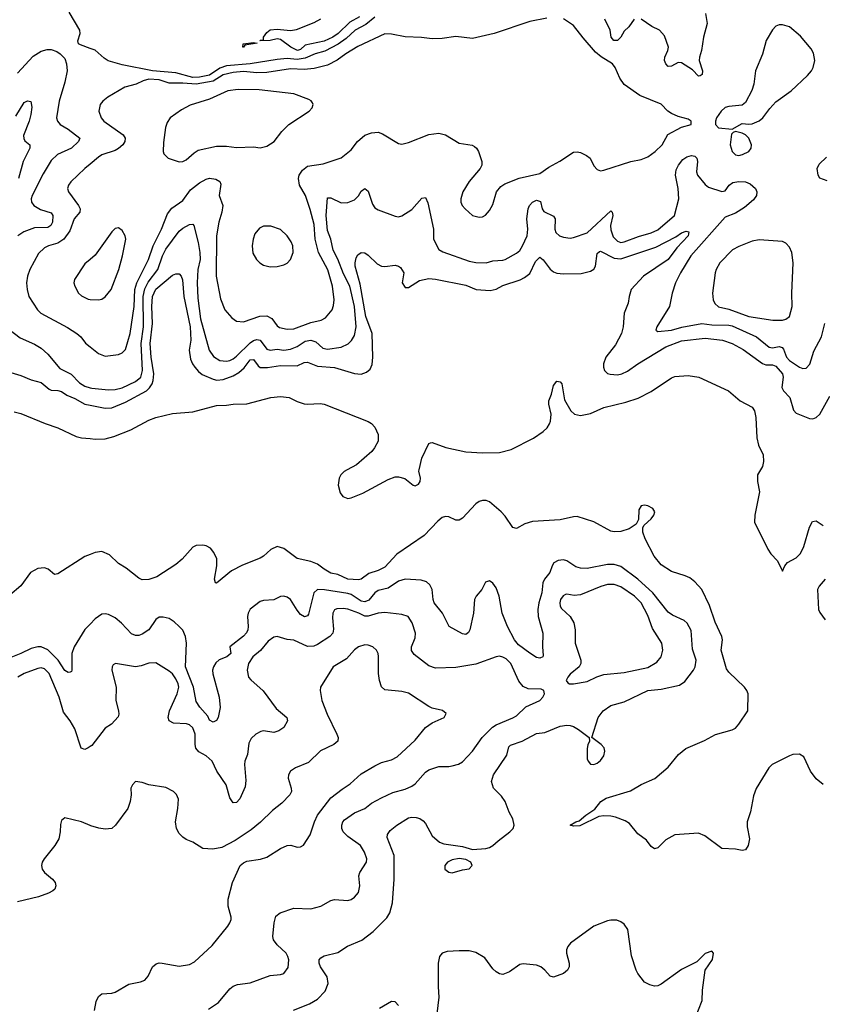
# Model space of a CAD drawing. Header units: inches. Extents: x 1694797 to 1849917, y 907313 to 1017959.
# Tile 159 of 256: x 1789583 to 1794345, y 916827 to 922673. Entities that reach past the tile are written whole.
import ezdxf

# ---------------------------------------------------------------- set-up
doc = ezdxf.new("R2010")
doc.units = ezdxf.units.IN
doc.header["$MEASUREMENT"] = 0
for name, color, linetype in [('B7981', 7, 'Continuous'), ('B7982', 7, 'Continuous'), ('B7991', 7, 'Continuous'), ('B7992', 7, 'Continuous')]:
    doc.layers.add(name, color=color, linetype=linetype)

msp = doc.modelspace()

# ---------------------------------------------------------------- linework, layer by layer
at = {"layer": 'B7981', "color": 5}
for points, elevation in [([(1790000, 919497.3), (1789970, 919484.7), (1789810, 919383), (1789790, 919379.5), (1789751, 919411), (1789730, 919419.1), (1789690, 919414), (1789647.2, 919390), (1789588.5, 919311.5), (1789523.9, 919256.1)], 680), ([(1790000, 919083.5), (1789970, 919051.7), (1789905.3, 918950), (1789891.6, 918910), (1789892.9, 918810), (1789890, 918802.7), (1789881.6, 918798.4), (1789870, 918796.3), (1789850, 918808.7), (1789811.6, 918870), (1789750, 918931.4), (1789710.2, 918949.8), (1789690, 918949.9), (1789650, 918939.9), (1789590, 918909.9), (1789530, 918886.4)], 720), ([(1790000, 918356.5), (1789990, 918348.7), (1789970, 918340.5), (1789946.8, 918346.8), (1789910, 918461.6), (1789883.1, 918510), (1789841.9, 918561.9), (1789816.5, 918650), (1789756.8, 918790), (1789730, 918819), (1789710, 918824.5), (1789690, 918821), (1789610, 918790.5), (1789571.6, 918770)], 740), ([(1790000, 917887.8), (1789950, 917909.5), (1789850, 917934), (1789830, 917918), (1789824.9, 917895.1), (1789823.8, 917850), (1789814, 917810), (1789790.3, 917770), (1789727.4, 917690), (1789716, 917670), (1789711.6, 917650), (1789716.5, 917630), (1789730.3, 917610), (1789778, 917570), (1789792.9, 917550), (1789796.9, 917530), (1789790.3, 917510), (1789780, 917500), (1789754.2, 917485.8), (1789694.3, 917465.7), (1789570, 917434.7)], 760)]:
    msp.add_lwpolyline(points, dxfattribs=dict(at, elevation=elevation))
at = {"layer": 'B7982', "color": 5}
for points, elevation in [([(1790000, 922502.7), (1789942.9, 922522.9), (1789931.8, 922530), (1789928.2, 922548.2), (1789941.8, 922590), (1789939.3, 922610), (1789876.9, 922716.9)], 740), ([(1789570, 922355.3), (1789663.4, 922456.6), (1789710, 922486.7), (1789744.9, 922495.1), (1789770, 922495.5), (1789803.5, 922483.5), (1789823.8, 922470), (1789850, 922442.8), (1789861.3, 922410), (1789864.2, 922370), (1789850, 922302), (1789816.9, 922190), (1789800.3, 922090), (1789806.3, 922070), (1789822.6, 922050), (1789870, 922022.2), (1789938.9, 921970), (1789932.6, 921950), (1789890, 921910.8), (1789808, 921872), (1789770, 921836.4), (1789721.6, 921758.4), (1789656.3, 921630), (1789650.2, 921610), (1789653.2, 921590), (1789667.1, 921570), (1789706.7, 921546.7), (1789770, 921526.3), (1789780.2, 921510), (1789777, 921470), (1789768.1, 921450), (1789750, 921438.1), (1789670, 921436.3), (1789606.3, 921413.7), (1789572.3, 921390)], 740), ([(1789560.2, 922099.8), (1789610, 922181.3), (1789630, 922191.7), (1789648.1, 922188.1), (1789653.8, 922153.8), (1789649.2, 922109.2), (1789638.8, 922070), (1789606.2, 921986.2), (1789607.1, 921967.1), (1789613.8, 921953.8), (1789642.4, 921930), (1789642.8, 921910), (1789603.2, 921830), (1789575, 921730)], 720), ([(1790000, 921815.8), (1789968.9, 921790), (1789886.3, 921710), (1789871.5, 921690), (1789867.2, 921670), (1789872.1, 921650), (1789932, 921570), (1789941.1, 921550), (1789938.8, 921530), (1789905.2, 921490), (1789880.8, 921419.2), (1789844, 921370), (1789810, 921346.6), (1789753, 921330), (1789730, 921318), (1789695.1, 921284.9), (1789642.4, 921190), (1789629.1, 921150), (1789623.6, 921110), (1789627.1, 921070), (1789637.8, 921030), (1789687.6, 920950), (1789707.2, 920930), (1789865.9, 920845.9), (1789922, 920810), (1789944.6, 920790), (1789973.1, 920753.1), (1790000, 920731.2)], 760), ([(1790000, 921249.4), (1789970, 921223.7), (1789908.4, 921130), (1789904.9, 921110), (1789910.4, 921090), (1789932.4, 921050), (1789950, 921032.4), (1789990, 921013.1), (1790000, 921012.4)], 780), ([(1789510, 920841.1), (1789584.6, 920784.6), (1789670, 920746), (1789710, 920722), (1789750, 920686.3), (1789821.2, 920601.2), (1789888.3, 920568.3), (1789937.5, 920517.5), (1789970, 920496.1), (1790000, 920488)], 740), ([(1789510, 920584.5), (1789590, 920559.7), (1789650, 920534.2), (1789710, 920519.4), (1789758.4, 920478.4), (1789770, 920473.2), (1789810, 920470.7), (1789830, 920464.8), (1789863.1, 920443.1), (1789910, 920423.7), (1789970, 920390.6), (1790000, 920384.4)], 720), ([(1789550, 920345.3), (1789590, 920334.7), (1789734.4, 920274.4), (1789810, 920250.2), (1789917.7, 920197.7), (1789950.1, 920190.1), (1790000, 920185.6)], 680)]:
    msp.add_lwpolyline(points, dxfattribs=dict(at, elevation=elevation))
at = {"layer": 'B7991', "color": 5}
for points, elevation in [([(1791525.2, 920000), (1791508.8, 919991.2), (1791489.1, 919970.9), (1791478.3, 919950), (1791472.9, 919910), (1791483.7, 919863.7), (1791501.2, 919841.2), (1791530, 919830.2), (1791550, 919833), (1791619.2, 919860.8), (1791770, 919942), (1791810, 919958.4), (1791830, 919959.3), (1791868.5, 919948.5), (1791918, 919910), (1791930, 919905.5), (1791950, 919914.8), (1791958.4, 919930), (1791960.7, 919950), (1791951.8, 919991.8), (1791953.7, 920000)], 680), ([(1793978.1, 920000), (1793960.6, 919970), (1793960.5, 919930), (1793973.5, 919870), (1793944.3, 919730), (1793943.2, 919690), (1794021.3, 919530), (1794040.9, 919500.9), (1794079.7, 919459.7), (1794110, 919398), (1794122.7, 919430), (1794138, 919450), (1794190, 919477), (1794215.7, 919504.3), (1794235, 919545), (1794270, 919658.8), (1794287.2, 919692.8), (1794310, 919698), (1794350, 919670.4)], 680), ([(1794350, 918132.1), (1794310, 918166.3), (1794276.4, 918210), (1794235.6, 918295.6), (1794210, 918312.5), (1794170, 918309.9), (1794150, 918302.5), (1794048.7, 918251.3), (1794028.1, 918230), (1793952.5, 918107.5), (1793936.4, 918063.6), (1793919.8, 917970), (1793900.5, 917910), (1793900, 917880), (1793913.7, 917810), (1793906, 917770), (1793890, 917743.7), (1793870, 917739.6), (1793830, 917747.1), (1793750, 917751.8), (1793647.6, 917827.6), (1793610, 917842.6), (1793470, 917832.4), (1793417.5, 917802.5), (1793370, 917756), (1793350, 917749.2), (1793330, 917762.9), (1793301.7, 917801.7), (1793250, 917839.6), (1793200.6, 917900.6), (1793175.6, 917915.6), (1793118, 917938), (1793090, 917944.1), (1793050, 917946), (1793018.8, 917941.2), (1792906.7, 917886.7), (1792870, 917883.7), (1792849.4, 917889.4), (1792882, 917910), (1792903, 917917), (1792942.4, 917950), (1792995, 917985), (1793031.2, 918030), (1793062.4, 918050), (1793206.5, 918093.5), (1793270, 918132), (1793352.5, 918167.5), (1793430, 918235.5), (1793491.2, 918310), (1793535.3, 918344.7), (1793647.2, 918392.8), (1793710.7, 918429.3), (1793810, 918456.3), (1793830, 918467.2), (1793849.9, 918490), (1793902.8, 918570), (1793905.7, 918670), (1793898, 918690), (1793883.2, 918710), (1793790, 918799.4), (1793777.6, 918817.6), (1793746, 918930), (1793753.3, 918990), (1793749.6, 919010), (1793710, 919096.2), (1793675.1, 919195.1), (1793630.6, 919290), (1793590, 919335.3), (1793558.7, 919358.7), (1793531.5, 919371.5), (1793450, 919397.3), (1793390, 919436.1), (1793347.4, 919487.4), (1793293.6, 919590), (1793281.2, 919630), (1793281.3, 919658.7), (1793287.7, 919672.3), (1793330, 919708.5), (1793346.3, 919730), (1793351, 919750), (1793339.6, 919770), (1793310, 919786.6), (1793290, 919790.9), (1793270, 919786.6), (1793256.5, 919763.5), (1793254.2, 919705.8), (1793241.7, 919678.3), (1793199.3, 919650), (1793150, 919633.8), (1793110, 919632), (1793090, 919636.1), (1792990, 919691.1), (1792890, 919722.4), (1792870, 919721.6), (1792790, 919702.7), (1792625.8, 919694.2), (1792580, 919680), (1792530, 919651.8), (1792510, 919657), (1792464.3, 919724.3), (1792440.4, 919750), (1792370.5, 919810.5), (1792350, 919817.4), (1792330, 919817.7), (1792310, 919811.5), (1792290, 919798.4), (1792210, 919712.6), (1792190, 919700.4), (1792170, 919702.2), (1792130, 919721.5), (1792110, 919723.2), (1792090, 919716.5), (1792064.4, 919695.6), (1791983.5, 919610), (1791820, 919500), (1791750, 919422.4), (1791710, 919401.7), (1791654.4, 919385.6), (1791610, 919350.5), (1791593.4, 919346.6), (1791530, 919350.8), (1791470, 919378.3), (1791430, 919385.7), (1791390, 919409.6), (1791350, 919441), (1791310, 919455.9), (1791230, 919473.7), (1791150, 919532.7), (1791110, 919544.3), (1791072.2, 919527.8), (1791030, 919488.4), (1791010, 919476.3), (1790905.3, 919434.7), (1790838.9, 919401.1), (1790750, 919327), (1790744, 919330), (1790739.6, 919350), (1790752.9, 919430), (1790752.2, 919472.2), (1790734.2, 919510), (1790714.2, 919534.2), (1790690, 919548.7), (1790670, 919553.5), (1790630, 919551.7), (1790610, 919541.1), (1790547.6, 919470), (1790510, 919437.6), (1790395.9, 919364.1), (1790350, 919349.1), (1790310, 919347.8), (1790290, 919356.3), (1790215.4, 919415.4), (1790170, 919444.7), (1790116.2, 919496.2), (1790070, 919516.1), (1790030, 919509.9), (1790000, 919497.3)], 680), ([(1791207.3, 916792.7), (1791302.4, 916830), (1791350, 916856.5), (1791395.9, 916904.1), (1791413.3, 916950), (1791407.8, 916990), (1791367.2, 917050), (1791360.4, 917070), (1791360.5, 917090), (1791370, 917103), (1791390, 917114.9), (1791470, 917133.8), (1791528.5, 917171.5), (1791613.2, 917206.8), (1791680.5, 917259.5), (1791760.6, 917339.4), (1791779.1, 917370), (1791794, 917430), (1791804.6, 917570), (1791804.5, 917710), (1791763, 917817), (1791764.4, 917835.6), (1791781.7, 917858.3), (1791821.1, 917890), (1791890, 917932.9), (1791910, 917937.5), (1791936.1, 917936.1), (1791956.3, 917930), (1791976.5, 917916.5), (1791990, 917900.5), (1792030, 917826.4), (1792074.4, 917790), (1792098.7, 917778.7), (1792210, 917762.9), (1792270, 917745.6), (1792348.5, 917751.5), (1792370, 917756.9), (1792390, 917769.1), (1792421.8, 917798.2), (1792492, 917850), (1792510.7, 917870), (1792517.1, 917890), (1792510, 917927), (1792488.1, 917968.1), (1792463.7, 918030), (1792441.8, 918061.8), (1792394.6, 918110), (1792382.5, 918150), (1792393.5, 918190), (1792473.5, 918306.5), (1792484.7, 918355.3), (1792495.4, 918364.6), (1792563.6, 918390), (1792650, 918434.9), (1792699.2, 918440.8), (1792790, 918478.7), (1792830, 918484.4), (1792850, 918481.6), (1792870, 918475.5), (1792898.3, 918458.3), (1792962, 918410), (1792964.7, 918390), (1792953.2, 918366.8), (1792950, 918346), (1792950, 918284.7), (1792955.5, 918270), (1792970, 918253.4), (1792990, 918250.5), (1793010, 918258.4), (1793030, 918273.4), (1793050, 918302.8), (1793055.6, 918330), (1793051.8, 918350), (1793032.3, 918370), (1792978, 918410), (1793015.3, 918530), (1793044.4, 918570), (1793090, 918601), (1793170, 918621.7), (1793309.6, 918690), (1793390, 918698.4), (1793498.6, 918721.4), (1793530, 918743.6), (1793580.6, 918810), (1793591.2, 918830), (1793596.3, 918870), (1793575.5, 918935.5), (1793566.6, 919046.6), (1793543.9, 919090), (1793526, 919106), (1793457.4, 919137.4), (1793430, 919155.3), (1793339.9, 919270), (1793250, 919350.4), (1793150, 919427.1), (1793110, 919438.3), (1793070, 919439), (1792950, 919414.9), (1792910, 919415.5), (1792883.3, 919423.3), (1792830, 919458.9), (1792810, 919465.5), (1792778.3, 919461.7), (1792752.9, 919447.1), (1792742.3, 919430), (1792729.5, 919390), (1792697.7, 919350), (1792687.9, 919330), (1792682.1, 919270), (1792663.3, 919210), (1792657.1, 919170), (1792658.9, 919130), (1792687.3, 919030), (1792684.8, 918950), (1792690, 918898), (1792688, 918890), (1792670, 918881), (1792650, 918886), (1792610, 918912.2), (1792542, 918962), (1792518.2, 918990), (1792477.6, 919070), (1792446.3, 919150), (1792427.6, 919250), (1792410, 919299.1), (1792390, 919327.2), (1792370, 919340.4), (1792347.7, 919332.3), (1792325, 919290), (1792292.3, 919250), (1792281.9, 919230), (1792275.4, 919150), (1792253.7, 919050), (1792246.4, 919033.6), (1792230, 919023.1), (1792210, 919025.8), (1792130.9, 919070.9), (1792092.1, 919150), (1792042.8, 919210), (1792036.6, 919230), (1792030.4, 919290.4), (1792017.1, 919317.1), (1791996, 919336), (1791964.9, 919344.9), (1791870, 919350.5), (1791830, 919339.9), (1791770, 919298.5), (1791710, 919283.4), (1791690, 919269.9), (1791653.6, 919226.4), (1791630, 919216.8), (1791610, 919220.2), (1791550, 919259), (1791530, 919265.4), (1791391.4, 919288.6), (1791350, 919289.8), (1791327.9, 919270), (1791296.1, 919143.9), (1791290, 919133.3), (1791272.4, 919127.6), (1791250, 919141.5), (1791230, 919166.2), (1791190, 919229.8), (1791170, 919243.8), (1791150.3, 919249.7), (1791130, 919247.2), (1791090, 919227.7), (1791030, 919224.4), (1791010, 919218.4), (1790950, 919172.6), (1790938.5, 919150), (1790934.4, 919130), (1790938.8, 919070), (1790937.2, 919050), (1790928.2, 919031.8), (1790910, 919012.2), (1790830.5, 918950), (1790836.2, 918910), (1790811.5, 918890), (1790767.2, 918872.8), (1790746.5, 918853.5), (1790732.5, 918830), (1790727.3, 918810), (1790728.2, 918788.2), (1790765.5, 918650), (1790771.6, 918588.4), (1790760.4, 918530), (1790750, 918512.7), (1790730, 918501.6), (1790710, 918514), (1790698.4, 918538.4), (1790650.9, 918590), (1790630, 918625.1), (1790613.7, 918710), (1790567.4, 918830), (1790572.3, 918970), (1790567.5, 919010), (1790550, 919048.7), (1790530, 919070.8), (1790498.6, 919098.6), (1790470, 919116.5), (1790433.9, 919126.1), (1790410, 919124.7), (1790390, 919111.1), (1790348.1, 919050), (1790310, 919025.2), (1790290, 919017), (1790270, 919015.9), (1790246.2, 919026.2), (1790186.4, 919090), (1790150, 919121.4), (1790110, 919141.8), (1790090, 919145.6), (1790070, 919143.1), (1790030, 919115.3), (1790000, 919083.5)], 720), ([(1794363.2, 919350), (1794326.7, 919310), (1794317.6, 919290), (1794322.7, 919170), (1794330, 919152.2), (1794362.3, 919110)], 680), ([(1790702.6, 916797.4), (1790761.8, 916838.2), (1790830, 916918), (1790850, 916934.9), (1790875.6, 916944.4), (1790950, 916954.3), (1791070, 916998), (1791130, 917003.7), (1791150, 917010.4), (1791175, 917045), (1791179.3, 917090), (1791174.8, 917110), (1791163.5, 917130), (1791110, 917179.1), (1791088.4, 917210), (1791084, 917230), (1791092.4, 917310), (1791103.5, 917350), (1791128, 917370), (1791210, 917396.9), (1791310, 917393.8), (1791370, 917409.1), (1791430, 917443.7), (1791450, 917448.5), (1791530, 917443.1), (1791550, 917448.4), (1791570, 917462.4), (1791592.4, 917490), (1791600.8, 917530), (1791595, 917590), (1791602, 917610), (1791639.8, 917670), (1791642, 917690), (1791629.1, 917729.1), (1791605.1, 917770), (1791530, 917822.4), (1791501.8, 917850), (1791494.4, 917870), (1791494.4, 917890), (1791500.3, 917910), (1791510, 917922.8), (1791570, 917963.5), (1791630, 917988.4), (1791670, 918020.8), (1791730, 918053.6), (1791796.5, 918083.5), (1791870, 918103.2), (1791910, 918121.2), (1791930, 918135.8), (1791990, 918204.4), (1792010, 918218.8), (1792070, 918238.2), (1792130, 918237.8), (1792150, 918242.3), (1792186.5, 918253.5), (1792210, 918267), (1792270.6, 918329.4), (1792327.8, 918410), (1792388.5, 918471.5), (1792410, 918485.4), (1792510, 918527.4), (1792530, 918539.8), (1792586.1, 918593.9), (1792669.5, 918630), (1792687.3, 918650), (1792697, 918670), (1792693.2, 918690), (1792677.2, 918697.2), (1792599.1, 918699.1), (1792570, 918713), (1792545.6, 918745.6), (1792496.4, 918850), (1792470, 918878), (1792450, 918888.5), (1792430, 918892.8), (1792410, 918889.7), (1792290, 918846), (1792170, 918825.8), (1792050, 918822.7), (1792010, 918836), (1791923.7, 918903.7), (1791907.3, 918927.3), (1791907.4, 918950), (1791930, 919002.8), (1791932, 919030), (1791912.3, 919092.3), (1791887, 919130), (1791850, 919141.2), (1791750, 919153.8), (1791710, 919149), (1791650, 919130.7), (1791630, 919130.8), (1791595.1, 919150), (1791530, 919173.1), (1791502.5, 919177.5), (1791464.8, 919175.2), (1791451.2, 919168.8), (1791440.7, 919150), (1791438.2, 919121.8), (1791445.4, 919054.6), (1791440.7, 919030), (1791423.7, 919010), (1791350, 918963.9), (1791327.5, 918952.5), (1791290, 918951.8), (1791210, 918988.5), (1791170, 918992), (1791111, 919011), (1791090, 919007), (1791057.2, 918982.8), (1791011.7, 918928.3), (1790965.6, 918890), (1790940.2, 918850), (1790932, 918810), (1790940.3, 918770), (1790953.4, 918753.4), (1791028.2, 918688.2), (1791103.9, 918583.9), (1791168, 918530), (1791172.7, 918510), (1791150.6, 918470), (1791121, 918450), (1791090, 918441.3), (1791030, 918449.7), (1791014.4, 918445.6), (1790983, 918430), (1790955.5, 918404.5), (1790942.7, 918377.3), (1790934.7, 918310), (1790919.1, 918270), (1790916.9, 918250), (1790924.8, 918155.2), (1790921.2, 918118.8), (1790890, 918047), (1790870, 918025.6), (1790850, 918022.7), (1790830, 918052.7), (1790807, 918130), (1790751.9, 918211.9), (1790725.7, 918270), (1790690, 918302.6), (1790645.6, 918325.6), (1790628.1, 918348.1), (1790623.2, 918370), (1790624.5, 918430), (1790610, 918468.3), (1790590, 918485.8), (1790572.6, 918492.6), (1790496.3, 918496.3), (1790469.7, 918510), (1790463.5, 918530), (1790470.7, 918570), (1790517.5, 918670), (1790527, 918710), (1790523.4, 918730), (1790510, 918759.8), (1790490, 918789.8), (1790470, 918804.6), (1790390, 918854.7), (1790350, 918852.6), (1790304.3, 918835.7), (1790270, 918830.8), (1790150.5, 918849.5), (1790138, 918842), (1790130.6, 918830), (1790128.7, 918810), (1790155.8, 918710), (1790154, 918630), (1790168.2, 918570), (1790170.4, 918550), (1790166.2, 918533.8), (1790127.7, 918490), (1790090, 918466), (1790010, 918364.2), (1790000, 918356.5)], 740), ([(1790025.8, 916790), (1790037, 916843), (1790050, 916873), (1790070, 916888.4), (1790130, 916893), (1790150, 916899.1), (1790230, 916947), (1790299.7, 916960.3), (1790325.2, 916970), (1790345.6, 916994.4), (1790370.9, 917049.1), (1790392.2, 917067.8), (1790410, 917073.4), (1790428.2, 917071.8), (1790530, 917052.3), (1790590, 917062.8), (1790620.3, 917079.7), (1790724.7, 917175.3), (1790818, 917290), (1790830, 917311), (1790837.6, 917330), (1790836.9, 917343.1), (1790819.3, 917410), (1790820.3, 917450), (1790846.4, 917550), (1790891.1, 917650), (1790910, 917666.7), (1790930, 917675.8), (1791011.4, 917688.6), (1791050, 917699.4), (1791130, 917750.8), (1791170, 917768.7), (1791191, 917771), (1791230, 917760.4), (1791250, 917760.7), (1791267.5, 917772.5), (1791307.3, 917832.7), (1791331.6, 917910), (1791349.8, 917950), (1791430, 918052.2), (1791495.5, 918104.5), (1791543.6, 918136.4), (1791610, 918195.3), (1791690, 918243.5), (1791730, 918261.6), (1791790, 918279.1), (1791823, 918297), (1791930, 918394.6), (1791990, 918470.3), (1792030, 918498.4), (1792102, 918530), (1792112.7, 918552.7), (1792091.7, 918571.7), (1792030, 918585.6), (1792010, 918594.7), (1791890, 918674.2), (1791850, 918683.5), (1791750, 918693), (1791730, 918712.3), (1791717.2, 918750), (1791711.7, 918790), (1791711.7, 918891.7), (1791709.7, 918910), (1791700.5, 918930), (1791678.4, 918950), (1791650, 918959.3), (1791630, 918961.6), (1791592.7, 918950), (1791570, 918932.1), (1791521.9, 918878.1), (1791443.7, 918830), (1791368.4, 918710), (1791364.9, 918690), (1791376.1, 918630), (1791408.1, 918550), (1791464.7, 918430), (1791471.8, 918410), (1791470.4, 918390), (1791446, 918370), (1791368.1, 918331.9), (1791297.2, 918262.8), (1791219.3, 918230), (1791190.4, 918210), (1791178.7, 918190), (1791175.3, 918170), (1791194.6, 918110), (1791196.5, 918090), (1791186.7, 918070), (1791139.1, 918020.9), (1791082.1, 917977.9), (1791012.1, 917907.9), (1790956.8, 917863.2), (1790861, 917799), (1790782.1, 917757.9), (1790728.2, 917748.2), (1790670, 917752.1), (1790610, 917789.6), (1790570, 917806), (1790550, 917819.6), (1790530, 917840.9), (1790513.6, 917870), (1790506.3, 917910), (1790520.9, 917990), (1790524.7, 918044.7), (1790512.5, 918072.5), (1790495.3, 918090), (1790450, 918114), (1790349.3, 918129.3), (1790310, 918144), (1790270, 918148.7), (1790251.3, 918130), (1790242.8, 918110), (1790244, 918070), (1790239.1, 918030), (1790223.8, 917990), (1790150.4, 917890), (1790128.7, 917871.3), (1790090, 917865.7), (1790052.2, 917872.2), (1790005.4, 917885.4), (1790000, 917887.8)], 760), ([(1793590, 916738.7), (1793632.2, 916850), (1793634.6, 916910), (1793651.1, 917028.9), (1793693.6, 917093.6), (1793699, 917130), (1793690, 917142), (1793650, 917129), (1793601.1, 917078.9), (1793510, 917032.8), (1793390, 916946), (1793370, 916937.2), (1793350, 916934.7), (1793321.6, 916941.6), (1793290, 916958.7), (1793251.2, 917010), (1793240.5, 917030), (1793213.7, 917113.7), (1793190.7, 917270), (1793170, 917302.7), (1793150, 917316.8), (1793125.8, 917325.8), (1793090, 917327.2), (1793070, 917323.2), (1792989.6, 917290.4), (1792852.2, 917190), (1792835.9, 917170), (1792828.3, 917150), (1792828.4, 917130), (1792843.9, 917070), (1792842.8, 917050), (1792833.8, 917030), (1792810, 917009.8), (1792750, 916987.4), (1792730, 916994.7), (1792699.7, 917030), (1792675.8, 917050), (1792650, 917059.8), (1792570, 917066.3), (1792550, 917062.4), (1792490, 917018.7), (1792450, 917003), (1792430, 917006.9), (1792410, 917018.9), (1792390, 917038), (1792342.2, 917102.2), (1792290, 917135.2), (1792250, 917143.6), (1792190, 917144.7), (1792119.7, 917140.3), (1792090.4, 917130), (1792074.7, 917110), (1792065.2, 917070), (1792065.5, 916930), (1792070.1, 916870), (1792057.4, 916770)], 720), ([(1791830, 916819.7), (1791810, 916840.5), (1791790, 916843.5), (1791717.4, 916802.6)], 720)]:
    msp.add_lwpolyline(points, dxfattribs=dict(at, elevation=elevation))
for points, elevation in [([(1793110, 919319.8), (1793070, 919319.4), (1793032, 919308), (1792910, 919257.1), (1792873.9, 919253.9), (1792830, 919262), (1792820.8, 919259.2), (1792807.4, 919252.6), (1792792, 919230), (1792788.1, 919210), (1792790.3, 919190), (1792797, 919177), (1792849.4, 919129.4), (1792870.9, 919090.9), (1792879.1, 919050), (1792879.6, 918970), (1792911.6, 918870), (1792911.8, 918850), (1792902.4, 918830), (1792850, 918787), (1792834.9, 918770), (1792826, 918750), (1792835.2, 918735.2), (1792844.7, 918730), (1792870, 918728.8), (1792950, 918743.6), (1793008.2, 918771.8), (1793050, 918785.2), (1793170, 918796.9), (1793310, 918826.8), (1793362.6, 918857.4), (1793388.6, 918890), (1793398.5, 918930), (1793393.8, 918970), (1793338.8, 919058.8), (1793310, 919135.8), (1793270.6, 919210), (1793230.3, 919250.3), (1793150, 919305.4)], 740), ([(1792190, 917692.2), (1792150, 917683.9), (1792120.4, 917670), (1792105.7, 917650), (1792104.9, 917630), (1792130, 917610.4), (1792150, 917608), (1792210, 917625), (1792250, 917630.5), (1792267.3, 917650), (1792259.7, 917670), (1792230, 917686.2)], 720)]:
    msp.add_lwpolyline(points, close=True, dxfattribs=dict(at, elevation=elevation))
at = {"layer": 'B7992', "color": 5}
for points, elevation in [([(1791690, 922687.9), (1791635.8, 922644.2), (1791572.6, 922610), (1791519.5, 922560.5), (1791472.3, 922527.7), (1791393.7, 922486.3), (1791335.5, 922470), (1791276.5, 922443.5), (1791230, 922436.4), (1791170, 922441.7), (1791110, 922437.5), (1790950, 922410.9), (1790810, 922399.9), (1790770, 922384.8), (1790710, 922343.7), (1790650, 922331.3), (1790609.4, 922330.6), (1790510, 922356.7), (1790370, 922369.2), (1790190, 922404.4), (1790108.4, 922428.4), (1790083.8, 922443.8), (1790030, 922492.1), (1790000, 922502.7)], 740), ([(1792710, 922681.6), (1792610, 922662.6), (1792398.8, 922590), (1792270, 922561), (1792170, 922573.5), (1792090, 922560.4), (1792030, 922558.3), (1791967, 922567), (1791870, 922570.8), (1791790, 922587.1), (1791750, 922588.9), (1791590, 922514), (1791518.2, 922470), (1791467.3, 922432.7), (1791410, 922403.2), (1791330, 922383.2), (1791270, 922377.6), (1791190, 922381.8), (1791050, 922359.6), (1790990, 922358.3), (1790910, 922364.8), (1790850, 922358.6), (1790790, 922345.9), (1790730, 922307), (1790630, 922289.5), (1790550, 922296.5), (1790470, 922295.4), (1790410, 922314.9), (1790350, 922320.6), (1790314.9, 922310), (1790274, 922290), (1790207.1, 922272.9), (1790106.5, 922213.5), (1790077, 922190), (1790061.1, 922170), (1790052.9, 922130), (1790065.5, 922090), (1790082.4, 922070), (1790197.6, 921990), (1790208.1, 921970), (1790206.2, 921950), (1790195.2, 921930), (1790170, 921907.6), (1790150, 921896.5), (1790070, 921870.7), (1790050, 921857.2), (1790000, 921815.8)], 760), ([(1790000, 920731.2), (1790050, 920690.4), (1790090, 920675.8), (1790170, 920684.2), (1790190, 920694.9), (1790210, 920714.4), (1790237.5, 920810), (1790261.4, 920970), (1790266.7, 921070), (1790277.2, 921110), (1790347.8, 921250), (1790374, 921330), (1790424.7, 921430), (1790459.9, 921520.1), (1790485.7, 921554.3), (1790550, 921599.2), (1790596.7, 921663.3), (1790650, 921703.8), (1790690, 921725.4), (1790710, 921731.1), (1790746.9, 921726.9), (1790770, 921712.4), (1790775.5, 921695.5), (1790765.6, 921630), (1790789, 921569), (1790782.2, 921530), (1790763.7, 921470), (1790750.1, 921390.1), (1790749.4, 921150), (1790774.8, 921014.8), (1790800.9, 920950), (1790841.7, 920901.7), (1790870, 920882.3), (1790910, 920879.1), (1791007.1, 920912.9), (1791050, 920914.1), (1791078.2, 920898.2), (1791110, 920854.3), (1791125, 920845), (1791170, 920835.4), (1791210, 920837.1), (1791310, 920874.3), (1791372, 920888), (1791397.3, 920902.7), (1791436, 920950), (1791444.4, 920975.6), (1791447.9, 921010), (1791438.8, 921090), (1791411.4, 921188.6), (1791356.1, 921290), (1791335.5, 921370), (1791330, 921457), (1791306.4, 921546.4), (1791279.1, 921630), (1791243.2, 921690), (1791236.8, 921730), (1791241.8, 921750), (1791260, 921780), (1791290, 921803.6), (1791383.3, 921816.7), (1791490, 921853.4), (1791550, 921900.7), (1791587.3, 921950), (1791630, 921986.4), (1791670, 922001.3), (1791710, 922004.4), (1791736, 921996), (1791830, 921938), (1791850, 921934.4), (1791890, 921943.7), (1792010, 921990.3), (1792070, 921998.7), (1792108.8, 921988.8), (1792190, 921940.3), (1792267.1, 921927.1), (1792280.9, 921920.9), (1792294, 921910), (1792306, 921890), (1792325.5, 921830), (1792325.5, 921810), (1792315.5, 921790), (1792250, 921711.5), (1792212, 921650), (1792199.5, 921610), (1792199.5, 921590), (1792209, 921569), (1792225.5, 921550), (1792270, 921510.6), (1792310, 921500.7), (1792330, 921502.8), (1792347.2, 921512.8), (1792370, 921540.7), (1792390, 921574.8), (1792412.8, 921650), (1792437.8, 921682.2), (1792462.2, 921697.8), (1792547.3, 921732.7), (1792670, 921759.8), (1792722.1, 921797.9), (1792787.7, 921832.3), (1792870, 921886), (1792890, 921888.2), (1792910, 921883.8), (1792946.9, 921866.9), (1792967.3, 921850), (1792990, 921806), (1793010, 921782.8), (1793030, 921774.8), (1793050, 921779.1), (1793210, 921831.8), (1793270, 921842.4), (1793310, 921859.5), (1793353.3, 921890), (1793395.8, 921930), (1793429.7, 921990.3), (1793510, 922034), (1793568, 922050), (1793568, 922070), (1793550, 922082), (1793490, 922098), (1793450, 922116.2), (1793429.7, 922129.7), (1793390, 922171.6), (1793262.6, 922222.6), (1793170, 922287.6), (1793144.9, 922324.9), (1793116.2, 922390), (1793100.7, 922410), (1793033, 922453), (1793000.5, 922480.5), (1792925.6, 922565.6), (1792870, 922638.7), (1792810, 922678.7)], 760), ([(1791598.6, 922690), (1791541.7, 922658.3), (1791472.8, 922590), (1791440.7, 922570), (1791390, 922546.3), (1791277.5, 922522.5), (1791250, 922496.9), (1791230.8, 922490), (1791192.3, 922510), (1791130, 922556), (1791110, 922559.3), (1791070, 922549.6), (1791007.3, 922547.3), (1791011.3, 922551.3), (1791028.7, 922551.3), (1791029.3, 922570), (1791050, 922597.3), (1791070, 922612.2), (1791110, 922616.4), (1791189, 922609), (1791224.4, 922615.6), (1791330, 922656.9), (1791370, 922678)], 720), ([(1793230, 922675.6), (1793196.5, 922630), (1793170, 922604), (1793150, 922568.2), (1793130, 922549.9), (1793108.7, 922548.7), (1793092.7, 922570), (1793087, 922610), (1793055.7, 922675.7)], 740), ([(1793651.7, 922710), (1793662.6, 922650), (1793640.2, 922570), (1793628.5, 922490), (1793616.8, 922450), (1793614.5, 922430), (1793634.3, 922370), (1793632.2, 922347.8), (1793619.9, 922340.1), (1793610, 922337.4), (1793574.3, 922374.3), (1793510, 922417.2), (1793490, 922418), (1793450, 922396.8), (1793430, 922394.5), (1793416.1, 922410), (1793409.8, 922430), (1793410.8, 922450), (1793429.8, 922490), (1793432.4, 922510), (1793410, 922576.9), (1793378.7, 922610), (1793332.9, 922632.9), (1793270, 922675.8)], 740), ([(1790000, 920488), (1790010, 920485.3), (1790110, 920474.5), (1790150, 920477.8), (1790190, 920487.9), (1790270, 920524.3), (1790300.6, 920550), (1790310.7, 920589.3), (1790303.6, 920750), (1790318.2, 920850), (1790316, 921030), (1790325, 921075), (1790344.8, 921115.2), (1790403, 921190), (1790430.3, 921270), (1790450, 921310.9), (1790530, 921417.5), (1790550, 921435), (1790590, 921456.5), (1790610, 921459.1), (1790615.3, 921450), (1790641.9, 921350), (1790650.9, 921290.9), (1790653.3, 921250), (1790640.1, 921190), (1790635.3, 921110), (1790640, 921020), (1790656.3, 920896.3), (1790707.6, 920710), (1790732.2, 920672.2), (1790770.1, 920650.1), (1790810, 920645.4), (1790830, 920649.4), (1790850, 920658.5), (1790870, 920675), (1790950, 920753.6), (1790970, 920767.6), (1790990, 920774.5), (1791010, 920769.2), (1791050, 920716.5), (1791070, 920711.6), (1791110, 920717.2), (1791150, 920711.3), (1791190, 920716.4), (1791230, 920732.8), (1791276.5, 920763.5), (1791310, 920769.3), (1791339.6, 920759.6), (1791382.2, 920722.2), (1791410, 920715.7), (1791491.1, 920728.9), (1791532.4, 920747.6), (1791551.7, 920768.3), (1791570, 920798.7), (1791578.8, 920850), (1791569.5, 920970), (1791541.6, 921090), (1791503.8, 921163.8), (1791470, 921250.9), (1791443.8, 921303.8), (1791428.2, 921370), (1791410, 921421.6), (1791401.7, 921510), (1791410, 921614.9), (1791430, 921615.9), (1791490, 921585.8), (1791530, 921587), (1791570, 921603.5), (1791593.1, 921626.9), (1791610, 921655.4), (1791630.2, 921670.2), (1791650, 921654), (1791676.8, 921576.8), (1791690, 921556.5), (1791710, 921543.9), (1791810, 921506), (1791830, 921503.1), (1791850, 921508.9), (1791910, 921545.3), (1791970, 921613), (1791990, 921617.3), (1792005.3, 921585.3), (1792038.5, 921430), (1792038, 921370), (1792069.1, 921309.1), (1792094.6, 921294.6), (1792250, 921239.4), (1792290, 921230.9), (1792350, 921230.1), (1792390, 921240.4), (1792450, 921245), (1792464.2, 921250), (1792530, 921286.8), (1792550, 921303.2), (1792566.9, 921330), (1792593.7, 921390), (1792598.1, 921430), (1792591.6, 921490), (1792599.4, 921550), (1792607.9, 921570), (1792625.1, 921590), (1792650, 921601.8), (1792673.3, 921593.3), (1792682.8, 921550), (1792693.8, 921533.8), (1792750, 921506.7), (1792760.5, 921490), (1792758, 921430), (1792765, 921410), (1792785.7, 921390), (1792810, 921381.7), (1792850, 921376.4), (1792870, 921379.2), (1792950, 921408.1), (1793090, 921538), (1793098, 921530), (1793102, 921510), (1793088.7, 921451.3), (1793090, 921426), (1793104.3, 921384.3), (1793130, 921357.1), (1793150, 921350.9), (1793170, 921353.7), (1793253.8, 921386.2), (1793330, 921406.7), (1793370, 921424.5), (1793468.9, 921510), (1793493.5, 921610), (1793489.9, 921670), (1793474.7, 921750), (1793479.1, 921780.9), (1793492.2, 921810), (1793517.1, 921842.9), (1793540.6, 921859.4), (1793570, 921867.3), (1793590, 921861.8), (1793601.4, 921850), (1793605, 921830), (1793598.3, 921770), (1793604.8, 921750), (1793650, 921695.2), (1793670, 921678.4), (1793750, 921652.1), (1793770, 921656.1), (1793793.4, 921690), (1793813.9, 921706.1), (1793850, 921712.7), (1793889.6, 921709.6), (1793918.2, 921698.2), (1793948.2, 921670), (1793956, 921650), (1793954.3, 921630), (1793937.6, 921602.4), (1793882.9, 921557.1), (1793830, 921524.4), (1793770, 921499.8), (1793564.7, 921270), (1793503.9, 921170), (1793474.3, 921110), (1793454.3, 921050), (1793438, 920970), (1793363.7, 920850), (1793357.3, 920830), (1793370, 920822.4), (1793450.2, 920830.2), (1793511.9, 920848.1), (1793630, 920868.3), (1793690, 920860.7), (1793790, 920860.1), (1793810, 920855.5), (1793955.4, 920790), (1794030, 920728.1), (1794050, 920725), (1794090, 920731.6), (1794106.3, 920726.3), (1794116, 920716), (1794133.9, 920670), (1794150, 920650.2), (1794210, 920609.1), (1794230, 920602.8), (1794250, 920604.6), (1794272.4, 920627.6), (1794295, 920705), (1794339.7, 920790), (1794360.3, 920870)], 740), ([(1794375.3, 921715.3), (1794331.6, 921731.6), (1794320.7, 921750), (1794314, 921790), (1794325.9, 921814.1), (1794370, 921855.8)], 740), ([(1790000, 921012.4), (1790050, 921008.9), (1790070, 921013.7), (1790090, 921027), (1790125.1, 921070), (1790171.9, 921190), (1790193.5, 921270), (1790213.3, 921370), (1790209.3, 921390), (1790190, 921422), (1790170, 921437.2), (1790150, 921432.7), (1790130, 921413.2), (1790030, 921275.1), (1790000, 921249.4)], 780), ([(1790000, 920384.4), (1790090, 920365.9), (1790130, 920368.7), (1790210, 920402), (1790335, 920470), (1790353.3, 920486.7), (1790368.7, 920510), (1790375.7, 920530), (1790377.9, 920570), (1790362.1, 920670), (1790356.7, 920750), (1790370.8, 920870), (1790366.2, 920970), (1790371.1, 921028.9), (1790390, 921072.5), (1790490, 921156.1), (1790510, 921164.6), (1790530, 921163.1), (1790541.1, 921150), (1790548.4, 921128.4), (1790557.1, 921030), (1790593.6, 920850), (1790597.5, 920770), (1790589.2, 920710), (1790596.6, 920656.6), (1790607.3, 920630), (1790621.5, 920610), (1790643.8, 920583.8), (1790666.1, 920566.1), (1790730, 920538.5), (1790753.5, 920533.5), (1790790, 920535.7), (1790850, 920558.1), (1790882.9, 920577.1), (1790914.2, 920605.8), (1790950, 920652.6), (1790970, 920654.8), (1790997.4, 920617.4), (1791010, 920607.4), (1791052.6, 920607.4), (1791130, 920619.2), (1791230, 920617.9), (1791270, 920636.8), (1791290, 920639.8), (1791350, 920616.3), (1791450, 920607.2), (1791570, 920571.5), (1791610, 920568.1), (1791640.5, 920579.5), (1791662.7, 920597.3), (1791674.5, 920625.5), (1791679, 920670), (1791674.4, 920810), (1791636.2, 920910), (1791602.3, 921102.3), (1791574.4, 921210), (1791573.1, 921230), (1791580.3, 921259.7), (1791590, 921277.1), (1791610, 921290.5), (1791630, 921288.4), (1791650, 921275.3), (1791704, 921224), (1791730, 921210.3), (1791750, 921207.6), (1791810, 921214.9), (1791830, 921210.4), (1791841.5, 921201.5), (1791861.3, 921170), (1791852.7, 921110), (1791870, 921082), (1791890, 921082), (1791956, 921124), (1792010, 921136.5), (1792050, 921132.8), (1792230, 921097.3), (1792291.5, 921071.5), (1792375, 921065), (1792410, 921073.2), (1792450, 921094.2), (1792552.5, 921127.5), (1792578.5, 921141.5), (1792610, 921166.7), (1792643.6, 921236.4), (1792670, 921262.6), (1792690, 921247.8), (1792730, 921192.2), (1792750, 921175.8), (1792770, 921168.2), (1792810, 921163.2), (1792914.1, 921165.9), (1792970, 921180.2), (1792990, 921191.8), (1793000.3, 921210), (1793010, 921285.5), (1793023.2, 921296.8), (1793030, 921299.2), (1793110, 921257.5), (1793150, 921253.2), (1793356.9, 921323.1), (1793475.8, 921384.2), (1793510, 921407.6), (1793537.2, 921417.2), (1793552.8, 921412.8), (1793548.8, 921390), (1793481.7, 921318.3), (1793430.8, 921249.2), (1793284.2, 921150), (1793212.2, 921070), (1793199.7, 921030), (1793193.6, 920990), (1793169.2, 920930), (1793164.3, 920850), (1793154, 920810), (1793118, 920742), (1793060.2, 920670), (1793047.8, 920630), (1793046.8, 920610), (1793052.3, 920590), (1793070, 920571.3), (1793087.3, 920567.3), (1793130, 920565), (1793156, 920570), (1793190, 920585.3), (1793250.5, 920630), (1793417.7, 920730), (1793510, 920766.5), (1793650, 920781.6), (1793752.7, 920770), (1793810.5, 920750.5), (1793875.3, 920715.3), (1793990, 920630.6), (1794010, 920622.9), (1794050, 920624.1), (1794070, 920616.2), (1794108.6, 920570), (1794112.5, 920550), (1794104.7, 920490), (1794115.4, 920470), (1794152.9, 920430), (1794175.1, 920355.1), (1794190, 920337.6), (1794270, 920304.4), (1794290, 920302.8), (1794310, 920311.6), (1794331.7, 920330), (1794390, 920436.9)], 720), ([(1791953.7, 920000), (1791969.7, 920070), (1792010, 920156), (1792020.1, 920159.9), (1792030, 920162), (1792112.1, 920132.1), (1792230, 920106.5), (1792330, 920101.8), (1792430, 920103.4), (1792498.2, 920121.8), (1792632, 920188), (1792690, 920228.7), (1792712.6, 920250), (1792726.6, 920273.4), (1792733.1, 920290), (1792735.8, 920330), (1792721.8, 920390), (1792723.2, 920410), (1792738.3, 920450), (1792750, 920500.7), (1792770, 920527.3), (1792790, 920522.8), (1792799.1, 920510), (1792816.2, 920416.2), (1792854, 920350), (1792874.9, 920330), (1792910, 920322), (1792970, 920335.4), (1793049.9, 920370.1), (1793178.7, 920401.3), (1793253.4, 920426.6), (1793330, 920464.5), (1793450, 920547.3), (1793470, 920555.2), (1793550, 920559.3), (1793613, 920550), (1793788.4, 920468.4), (1793857.6, 920410), (1793930, 920371.4), (1793942.7, 920350), (1793950.9, 920310.9), (1793956, 920190), (1793967.5, 920147.5), (1793995, 920090), (1793996.6, 920050), (1793990, 920020.5), (1793978.1, 920000)], 680), ([(1790000, 920185.6), (1790030, 920182.9), (1790090, 920184.7), (1790141.6, 920198.4), (1790242.5, 920237.5), (1790350, 920295.4), (1790390, 920310.2), (1790490, 920334.4), (1790610, 920345.3), (1790750, 920381.6), (1790810, 920383.5), (1790850.2, 920390.2), (1790930, 920391.1), (1791073.2, 920430), (1791130, 920435.5), (1791182, 920430), (1791230, 920405.5), (1791270, 920392.2), (1791290.9, 920389.1), (1791365.7, 920394.3), (1791390, 920390.2), (1791650, 920286.9), (1791670, 920275.2), (1791690, 920254), (1791710.1, 920210.1), (1791709.5, 920170), (1791688.9, 920130), (1791671.8, 920110), (1791580.7, 920030), (1791525.2, 920000)], 680)]:
    msp.add_lwpolyline(points, dxfattribs=dict(at, elevation=elevation))
for points, elevation in [([(1794110, 922642), (1794090, 922641.6), (1794070, 922634.5), (1794050, 922613.2), (1794013, 922550), (1793990, 922468.7), (1793948.4, 922370), (1793938.4, 922290), (1793927.2, 922252.8), (1793890, 922181.2), (1793870, 922164.5), (1793790, 922158.4), (1793770, 922151.8), (1793745.5, 922130), (1793717.3, 922090), (1793710.8, 922070), (1793711, 922051), (1793730, 922031.3), (1793810, 922022), (1793870, 922057.1), (1793910, 922052), (1793930, 922054.6), (1793970, 922071.7), (1793993.3, 922090), (1794033.9, 922146.1), (1794070, 922184.9), (1794160.9, 922250), (1794257.8, 922342.2), (1794281.3, 922370), (1794291.3, 922390), (1794300.5, 922430), (1794293.9, 922473.9), (1794279.2, 922499.2), (1794215.2, 922575.2), (1794150, 922629.6)], 760), ([(1790910, 922509.5), (1790906, 922510), (1790908, 922530), (1790970, 922538), (1790992.7, 922532.7), (1790918, 922522)], 720), ([(1790879.1, 922259.1), (1790818.8, 922250), (1790710, 922201.4), (1790595, 922165), (1790542.5, 922137.5), (1790476, 922090), (1790457.3, 922062.7), (1790448, 922032), (1790435.9, 921944.1), (1790434, 921890), (1790437.3, 921877.3), (1790464.7, 921850), (1790530, 921828.9), (1790550, 921830.4), (1790570, 921840.3), (1790617.3, 921882.7), (1790642.5, 921897.5), (1790750, 921921.8), (1790810, 921922.8), (1790870, 921914.3), (1790970, 921918.7), (1791010, 921912.2), (1791050, 921922.4), (1791093.3, 921950), (1791137.6, 922010), (1791179.5, 922050), (1791299.6, 922130), (1791318.7, 922150), (1791324.5, 922170), (1791320.1, 922180.1), (1791311.6, 922191.6), (1791298.7, 922198.7), (1791210, 922233.6), (1791003.5, 922256.5)], 780), ([(1793830, 922009), (1793816, 922004), (1793806, 921994), (1793799.1, 921930), (1793811, 921890), (1793830, 921871), (1793850, 921867.3), (1793871.6, 921871.6), (1793908.7, 921890), (1793924, 921910), (1793925.2, 921930), (1793909.3, 921970), (1793890, 921989.3), (1793870, 921999.5)], 760), ([(1791030, 921446.6), (1791005.5, 921434.5), (1790979, 921401), (1790968.2, 921370), (1790961.6, 921330), (1790966.6, 921286.6), (1790987.3, 921250), (1791008.7, 921228.7), (1791030, 921215.5), (1791070, 921206.4), (1791110, 921208.2), (1791150, 921218), (1791170, 921228), (1791189.5, 921250), (1791206, 921290), (1791204.2, 921330), (1791194.1, 921354.1), (1791170, 921389.5), (1791130, 921427), (1791073.7, 921446.3)], 780), ([(1793970, 921365.6), (1793930, 921358.8), (1793850, 921326.8), (1793813.1, 921306.9), (1793736.9, 921230), (1793715.3, 921190), (1793709.1, 921170), (1793693.6, 921050), (1793697.3, 921010), (1793707.8, 920987.8), (1793730, 920968.4), (1793790, 920955.1), (1793910, 920910.1), (1794051.8, 920888.2), (1794110, 920889.1), (1794130, 920894.9), (1794150, 920910.5), (1794167, 920970), (1794165.5, 921050), (1794173.1, 921230), (1794165.4, 921290), (1794150, 921322), (1794130, 921345.1), (1794110, 921356.3)], 760)]:
    msp.add_lwpolyline(points, close=True, dxfattribs=dict(at, elevation=elevation))

doc.saveas('drawing.dxf')
